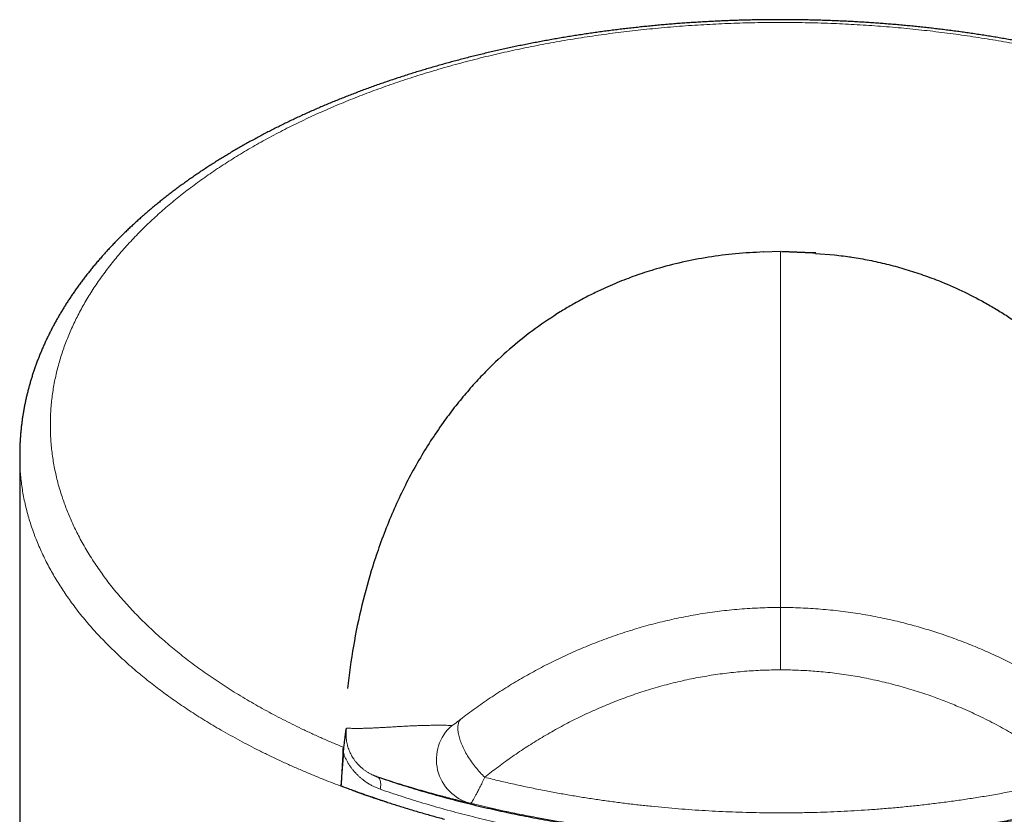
# Model space of a CAD drawing. Header units: millimetres. Extents: x 8 to 549, y 12 to 450.
# Tile 159 of 172: x 264 to 297, y 424 to 450. Entities that reach past the tile are written whole.
import ezdxf

# ---------------------------------------------------------------- set-up
doc = ezdxf.new("R2010")
doc.units = ezdxf.units.MM

msp = doc.modelspace()

# ---------------------------------------------------------------- linework, layer by layer
at = {"color": 7, "linetype": 'Continuous', "lineweight": 30}
for p, q in [((289.664, 442.483), (289.095, 442.469)), ((289.662, 442.483), (289.095, 442.469)), ((289.095, 442.469), (289.095, 442.47)), ((290.736, 442.432), (289.7, 442.481)), ((290.732, 442.446), (289.702, 442.483)), ((290.835, 442.439), (290.732, 442.446)), ((290.832, 442.426), (290.736, 442.432)), ((290.832, 442.429), (290.832, 442.427)), ((290.832, 442.427), (291.461, 442.374)), ((264.362, 435.698), (264.362, 407.368)), ((275.116, 425.999), (275.116, 425.998)), ((275.116, 425.999), (275.116, 425.998)), ((275.446, 424.557), (275.446, 424.556))]:
    msp.add_line(p, q, dxfattribs=at)
at = {"color": 252, "linetype": 'Continuous', "lineweight": 0}
for p, q in [((289.662, 430.645), (289.662, 442.483)), ((289.702, 442.483), (289.702, 442.483))]:
    msp.add_line(p, q, dxfattribs=at)
at = {"color": 252, "linetype": 'Continuous', "lineweight": 0, "flags": 128}
for points in [[(279.024, 426.924), (279.008, 426.905), (278.994, 426.884), (278.981, 426.862), (278.97, 426.838), (278.96, 426.812), (278.952, 426.785), (278.945, 426.756), (278.94, 426.726), (278.936, 426.695), (278.934, 426.662), (278.933, 426.628), (278.934, 426.592), (278.937, 426.555), (278.941, 426.517), (278.946, 426.478), (278.954, 426.438), (278.962, 426.397), (278.972, 426.355), (278.984, 426.312), (278.997, 426.268), (279.011, 426.224), (279.027, 426.179), (279.045, 426.133), (279.063, 426.087), (279.084, 426.04), (279.105, 425.993), (279.128, 425.946), (279.152, 425.898), (279.177, 425.85), (279.203, 425.802), (279.231, 425.754), (279.259, 425.706), (279.289, 425.658), (279.32, 425.61), (279.352, 425.563), (279.384, 425.515), (279.418, 425.468), (279.452, 425.422), (279.487, 425.376), (279.523, 425.331), (279.56, 425.286), (279.597, 425.242), (279.634, 425.199), (279.673, 425.157), (279.711, 425.115), (279.75, 425.075), (279.79, 425.035), (279.829, 424.997)], [(276.253, 425.014), (276.268, 425.007), (276.282, 424.999), (276.295, 424.988), (276.307, 424.976), (276.319, 424.961), (276.329, 424.945), (276.338, 424.926), (276.346, 424.906), (276.353, 424.884), (276.359, 424.861), (276.363, 424.836), (276.366, 424.81), (276.368, 424.783), (276.369, 424.754), (276.368, 424.725), (276.366, 424.695), (276.363, 424.664), (276.359, 424.632), (276.353, 424.6)]]:
    msp.add_lwpolyline(points, dxfattribs=at)
at = {"color": 252, "linetype": 'Continuous', "lineweight": 0}
msp.add_arc((279.72, 425.587), 1.5, 130.8417, 256.0676, dxfattribs=at)
at = {"color": 7, "linetype": 'Continuous', "lineweight": 30}
for points, knots in [([(314.962, 435.698), (314.962, 435.706), (314.962, 435.757), (314.961, 435.852), (314.958, 435.98), (314.952, 436.109), (314.945, 436.238), (314.936, 436.367), (314.925, 436.495), (314.912, 436.624), (314.897, 436.753), (314.88, 436.882), (314.861, 437.011), (314.84, 437.139), (314.817, 437.268), (314.792, 437.397), (314.766, 437.525), (314.737, 437.653), (314.706, 437.781), (314.674, 437.909), (314.64, 438.036), (314.603, 438.164), (314.565, 438.291), (314.524, 438.418), (314.482, 438.545), (314.438, 438.671), (314.392, 438.798), (314.344, 438.924), (314.294, 439.049), (314.242, 439.175), (314.188, 439.3), (314.133, 439.425), (314.075, 439.55), (314.016, 439.675), (313.954, 439.799), (313.891, 439.923), (313.825, 440.047), (313.758, 440.17), (313.688, 440.294), (313.617, 440.417), (313.544, 440.539), (313.469, 440.661), (313.393, 440.782), (313.314, 440.903), (313.234, 441.023), (313.152, 441.143), (313.068, 441.263), (312.982, 441.382), (312.894, 441.5), (312.804, 441.619), (312.713, 441.736), (312.62, 441.853), (312.524, 441.97), (312.428, 442.086), (312.329, 442.202), (312.228, 442.318), (312.125, 442.432), (312.021, 442.547), (311.915, 442.661), (311.808, 442.773), (311.699, 442.885), (311.589, 442.996), (311.475, 443.107), (311.361, 443.218), (311.244, 443.328), (311.126, 443.438), (311.007, 443.546), (310.887, 443.653), (310.765, 443.76), (310.642, 443.865), (310.517, 443.97), (310.39, 444.075), (310.261, 444.179), (310.131, 444.282), (310, 444.385), (309.867, 444.486), (309.733, 444.587), (309.597, 444.687), (309.459, 444.787), (309.32, 444.886), (309.18, 444.984), (309.038, 445.081), (308.894, 445.178), (308.749, 445.274), (308.603, 445.368), (308.456, 445.462), (308.307, 445.555), (308.158, 445.648), (308.007, 445.739), (307.854, 445.829), (307.701, 445.919), (307.546, 446.008), (307.39, 446.096), (307.232, 446.183), (307.074, 446.269), (306.913, 446.355), (306.752, 446.44), (306.589, 446.524), (306.425, 446.607), (306.26, 446.689), (306.093, 446.77), (305.925, 446.851), (305.756, 446.931), (305.586, 447.01), (305.416, 447.088), (305.244, 447.164), (305.071, 447.241), (304.897, 447.316), (304.723, 447.389), (304.548, 447.462), (304.371, 447.534), (304.194, 447.606), (304.015, 447.676), (303.836, 447.746), (303.655, 447.814), (303.474, 447.882), (303.291, 447.948), (303.108, 448.014), (302.924, 448.079), (302.739, 448.143), (302.553, 448.206), (302.366, 448.268), (302.178, 448.329), (301.99, 448.389), (301.8, 448.448), (301.61, 448.506), (301.419, 448.564), (301.227, 448.62), (301.034, 448.675), (300.841, 448.73), (300.647, 448.783), (300.453, 448.836), (300.257, 448.887), (300.061, 448.938), (299.864, 448.987), (299.667, 449.036), (299.468, 449.084), (299.269, 449.13), (299.07, 449.176), (298.869, 449.221), (298.669, 449.265), (298.467, 449.307), (298.265, 449.349), (298.063, 449.39), (297.86, 449.43), (297.656, 449.469), (297.452, 449.507), (297.247, 449.543), (297.042, 449.579), (296.837, 449.614), (296.632, 449.648), (296.425, 449.681), (296.218, 449.713), (296.011, 449.743), (295.804, 449.773), (295.597, 449.802), (295.389, 449.83), (295.181, 449.857), (294.972, 449.882), (294.764, 449.907), (294.555, 449.931), (294.346, 449.954), (294.136, 449.975), (293.926, 449.996), (293.716, 450.016), (293.505, 450.035), (293.294, 450.052), (293.083, 450.069), (292.872, 450.085), (292.66, 450.1), (292.447, 450.113), (292.235, 450.126), (292.021, 450.138), (291.808, 450.149), (291.595, 450.158), (291.382, 450.167), (291.169, 450.175), (290.956, 450.181), (290.743, 450.187), (290.53, 450.192), (290.316, 450.195), (290.103, 450.198), (289.89, 450.2), (289.676, 450.2), (289.463, 450.2), (289.249, 450.198), (289.036, 450.196), (288.823, 450.192), (288.61, 450.188), (288.397, 450.182), (288.184, 450.176), (287.971, 450.168), (287.758, 450.16), (287.546, 450.15), (287.333, 450.14), (287.121, 450.128), (286.909, 450.115), (286.697, 450.102), (286.485, 450.087), (286.274, 450.072), (286.062, 450.055), (285.851, 450.037), (285.64, 450.019), (285.43, 449.999), (285.22, 449.979), (285.01, 449.957), (284.8, 449.934), (284.591, 449.911), (284.382, 449.886), (284.174, 449.86), (283.966, 449.834), (283.758, 449.806), (283.55, 449.778), (283.343, 449.748), (283.137, 449.717), (282.93, 449.686), (282.725, 449.653), (282.519, 449.62), (282.314, 449.585), (282.11, 449.549), (281.906, 449.513), (281.702, 449.475), (281.499, 449.437), (281.296, 449.397), (281.094, 449.357), (280.892, 449.315), (280.691, 449.273), (280.491, 449.229), (280.291, 449.185), (280.092, 449.139), (279.894, 449.093), (279.696, 449.046), (279.498, 448.997), (279.301, 448.948), (279.105, 448.897), (278.91, 448.846), (278.715, 448.794), (278.521, 448.741), (278.328, 448.687), (278.135, 448.631), (277.943, 448.575), (277.752, 448.518), (277.562, 448.46), (277.373, 448.401), (277.185, 448.342), (276.998, 448.281), (276.812, 448.219), (276.625, 448.157), (276.44, 448.093), (276.255, 448.028), (276.072, 447.963), (275.89, 447.897), (275.709, 447.829), (275.528, 447.761), (275.349, 447.692), (275.171, 447.622), (274.994, 447.552), (274.818, 447.48), (274.643, 447.407), (274.468, 447.334), (274.295, 447.259), (274.123, 447.184), (273.952, 447.108), (273.782, 447.03), (273.612, 446.952), (273.444, 446.873), (273.276, 446.793), (273.11, 446.712), (272.944, 446.63), (272.78, 446.547), (272.617, 446.464), (272.456, 446.379), (272.296, 446.294), (272.137, 446.208), (271.979, 446.121), (271.822, 446.033), (271.667, 445.944), (271.513, 445.855), (271.36, 445.765), (271.209, 445.674), (271.059, 445.582), (270.91, 445.489), (270.763, 445.396), (270.617, 445.301), (270.472, 445.206), (270.329, 445.11), (270.187, 445.014), (270.046, 444.916), (269.907, 444.818), (269.77, 444.719), (269.634, 444.62), (269.5, 444.519), (269.366, 444.418), (269.234, 444.315), (269.103, 444.212), (268.974, 444.108), (268.846, 444.004), (268.721, 443.899), (268.596, 443.793), (268.474, 443.686), (268.353, 443.579), (268.234, 443.472), (268.116, 443.363), (268, 443.254), (267.886, 443.144), (267.773, 443.034), (267.662, 442.923), (267.552, 442.811), (267.444, 442.699), (267.338, 442.585), (267.233, 442.472), (267.131, 442.357), (267.03, 442.243), (266.931, 442.128), (266.834, 442.013), (266.739, 441.896), (266.644, 441.779), (266.552, 441.661), (266.461, 441.542), (266.372, 441.423), (266.285, 441.304), (266.2, 441.184), (266.118, 441.065), (266.037, 440.945), (265.959, 440.825), (265.881, 440.704), (265.806, 440.582), (265.732, 440.46), (265.66, 440.337), (265.59, 440.214), (265.522, 440.091), (265.456, 439.967), (265.392, 439.843), (265.329, 439.719), (265.269, 439.594), (265.21, 439.469), (265.154, 439.344), (265.099, 439.218), (265.046, 439.091), (264.995, 438.965), (264.946, 438.839), (264.9, 438.712), (264.855, 438.585), (264.812, 438.458), (264.771, 438.331), (264.732, 438.204), (264.695, 438.076), (264.66, 437.949), (264.627, 437.821), (264.595, 437.693), (264.566, 437.565), (264.539, 437.436), (264.514, 437.308), (264.49, 437.179), (264.469, 437.05), (264.449, 436.921), (264.431, 436.792), (264.416, 436.663), (264.402, 436.534), (264.391, 436.405), (264.381, 436.276), (264.373, 436.147), (264.367, 436.018), (264.363, 435.889), (264.361, 435.782), (264.362, 435.718), (264.362, 435.697)], [0, 0, 0, 0, 0.0005391, 0.003322, 0.0061048, 0.0088878, 0.0116716, 0.0144567, 0.0172434, 0.0200325, 0.0228242, 0.0256192, 0.0284179, 0.0312208, 0.0340283, 0.0368419, 0.0396315, 0.0424358, 0.0452419, 0.0480505, 0.050862, 0.0536534, 0.0564711, 0.0592933, 0.0621152, 0.0649311, 0.0677364, 0.0705598, 0.0733836, 0.0762091, 0.0790367, 0.0818667, 0.0846994, 0.0875352, 0.0903744, 0.0932173, 0.0960642, 0.098915, 0.1017853, 0.1046407, 0.1074958, 0.1103507, 0.1132056, 0.1160609, 0.1189167, 0.1217733, 0.1246309, 0.1274898, 0.1303501, 0.1332122, 0.1360762, 0.1389423, 0.1418108, 0.1446819, 0.1475557, 0.1504325, 0.1533124, 0.1561958, 0.1590826, 0.161975, 0.1647697, 0.1676551, 0.1705416, 0.1734268, 0.1763083, 0.1791842, 0.1820525, 0.1849113, 0.1877587, 0.1905931, 0.1934119, 0.1963011, 0.1991497, 0.2019963, 0.204841, 0.207684, 0.2105256, 0.2133659, 0.2162053, 0.2190439, 0.2218821, 0.2247196, 0.227574, 0.230403, 0.2332272, 0.2360469, 0.2388624, 0.241674, 0.2444819, 0.2472866, 0.2500881, 0.2528869, 0.2556833, 0.2584774, 0.2612697, 0.2640604, 0.2668498, 0.2696382, 0.2724259, 0.2752132, 0.2780005, 0.2807879, 0.2835757, 0.2863652, 0.2891036, 0.2918802, 0.2946496, 0.2974088, 0.3001545, 0.3028831, 0.3056315, 0.3083707, 0.3111072, 0.3138414, 0.3165737, 0.3193053, 0.3220311, 0.3247533, 0.3274722, 0.3301881, 0.3329014, 0.3356122, 0.338321, 0.341028, 0.3437336, 0.3464379, 0.3491415, 0.3518399, 0.3545342, 0.3572253, 0.3599134, 0.362599, 0.3652823, 0.3679637, 0.3706434, 0.3733219, 0.3759994, 0.3786764, 0.3813476, 0.3840171, 0.3866844, 0.3893498, 0.3920136, 0.3946767, 0.3973278, 0.3999894, 0.4026501, 0.4053063, 0.4079551, 0.4105932, 0.4132406, 0.415888, 0.4185312, 0.4211706, 0.4238065, 0.4264392, 0.4290692, 0.4316965, 0.4343217, 0.436945, 0.4395667, 0.4421872, 0.4448068, 0.4474257, 0.4500444, 0.4526631, 0.4552821, 0.4579016, 0.460522, 0.4631436, 0.4657668, 0.4683918, 0.471019, 0.4736492, 0.4762695, 0.4788884, 0.4815059, 0.4841224, 0.4867382, 0.4893536, 0.4919691, 0.4945848, 0.4972011, 0.4998182, 0.5024367, 0.5050552, 0.5076664, 0.5102785, 0.5128919, 0.5155063, 0.5181215, 0.5207374, 0.5233537, 0.5259702, 0.5285866, 0.5312028, 0.5338185, 0.5364337, 0.5390512, 0.5416713, 0.5442919, 0.5469136, 0.5495364, 0.5521613, 0.5547777, 0.5574006, 0.5600275, 0.5626561, 0.5652833, 0.5678957, 0.5705271, 0.5731585, 0.5757902, 0.5784225, 0.5810557, 0.5836902, 0.5863263, 0.5889643, 0.5916047, 0.5942476, 0.5968936, 0.5995432, 0.6021967, 0.6048508, 0.6075058, 0.6101621, 0.6128199, 0.6154795, 0.6181413, 0.6208056, 0.6234726, 0.6261428, 0.6288169, 0.6314966, 0.6341712, 0.6368503, 0.6395336, 0.6422207, 0.6449112, 0.6476048, 0.6503012, 0.6529999, 0.6557007, 0.6584031, 0.6611033, 0.6637738, 0.6664921, 0.6692102, 0.6719283, 0.6746467, 0.6773656, 0.6800856, 0.6828067, 0.6855294, 0.688254, 0.6909808, 0.6937101, 0.6964422, 0.6991775, 0.7019163, 0.7046588, 0.7074054, 0.7101565, 0.7129122, 0.7156731, 0.7184392, 0.7212112, 0.7239977, 0.7267791, 0.7295619, 0.7323463, 0.7351327, 0.7379213, 0.7407124, 0.7435062, 0.7463031, 0.7491032, 0.751907, 0.7547124, 0.7575151, 0.7603205, 0.7631304, 0.7659445, 0.7687626, 0.7715843, 0.7744094, 0.7772375, 0.7800683, 0.7829014, 0.785736, 0.7885199, 0.7913759, 0.7942309, 0.7970851, 0.7999387, 0.8027919, 0.805645, 0.8084983, 0.8113517, 0.8142056, 0.8170602, 0.8199157, 0.8227722, 0.8256301, 0.8284894, 0.8313505, 0.8342134, 0.8370786, 0.839946, 0.842816, 0.8456887, 0.8485668, 0.8514161, 0.854266, 0.8571255, 0.8599929, 0.8628664, 0.8657443, 0.8686248, 0.871506, 0.8743854, 0.8772611, 0.8801303, 0.8829004, 0.8857672, 0.8886308, 0.8914914, 0.8943492, 0.8972046, 0.9000577, 0.9029089, 0.9057584, 0.9086065, 0.9114529, 0.9142779, 0.917135, 0.9199864, 0.9228322, 0.9256729, 0.9285086, 0.9313397, 0.9341667, 0.9369898, 0.9398093, 0.9426258, 0.9454395, 0.9482508, 0.9510602, 0.9538681, 0.9566748, 0.9594809, 0.9622866, 0.9650925, 0.9678989, 0.9707063, 0.973514, 0.9763204, 0.9791215, 0.9819186, 0.9847123, 0.9875029, 0.990291, 0.9930769, 0.9958611, 0.9986441, 1, 1, 1, 1]), ([(289.094, 442.473), (288.785, 442.456), (288.169, 442.424), (287.264, 442.306), (286.381, 442.137), (285.596, 441.933), (284.902, 441.71), (284.289, 441.478), (283.827, 441.276), (283.5, 441.12), (283.302, 441.022), (283.106, 440.92), (282.91, 440.814), (282.717, 440.705), (282.524, 440.592), (282.11, 440.34), (281.494, 439.923), (280.721, 439.311), (280.17, 438.804), (279.802, 438.432), (279.597, 438.215), (279.396, 437.993), (279.198, 437.766), (279.004, 437.532), (278.813, 437.293), (278.626, 437.048), (278.358, 436.68), (278.02, 436.182), (277.63, 435.544), (277.266, 434.88), (276.929, 434.19), (276.618, 433.473), (276.342, 432.75), (276.035, 431.835), (275.726, 430.716), (275.441, 429.357), (275.32, 428.421), (275.259, 427.948)], [0, 0, 0, 0, 0.0291, 0.058122, 0.087451, 0.11746, 0.140523, 0.164293, 0.188891, 0.197381, 0.205981, 0.214696, 0.223528, 0.232481, 0.241559, 0.250764, 0.292359, 0.336038, 0.382, 0.396006, 0.410229, 0.424673, 0.439342, 0.454239, 0.469367, 0.48473, 0.500331, 0.537866, 0.576276, 0.615595, 0.655853, 0.69708, 0.739303, 0.778973, 0.850903, 0.924548, 1, 1, 1, 1]), ([(289.094, 442.473), (288.785, 442.456), (288.169, 442.424), (287.264, 442.306), (286.381, 442.137), (285.596, 441.933), (284.902, 441.71), (284.289, 441.478), (283.827, 441.276), (283.5, 441.12), (283.302, 441.022), (283.106, 440.92), (282.91, 440.814), (282.717, 440.705), (282.524, 440.592), (282.11, 440.34), (281.494, 439.923), (280.721, 439.311), (280.17, 438.804), (279.802, 438.432), (279.597, 438.215), (279.396, 437.993), (279.198, 437.766), (279.004, 437.532), (278.813, 437.293), (278.626, 437.048), (278.358, 436.68), (278.02, 436.182), (277.63, 435.544), (277.266, 434.88), (276.929, 434.19), (276.618, 433.473), (276.342, 432.75), (276.035, 431.835), (275.726, 430.716), (275.441, 429.357), (275.32, 428.421), (275.259, 427.948)], [0, 0, 0, 0, 0.0291, 0.058122, 0.087451, 0.11746, 0.140523, 0.164293, 0.188891, 0.197381, 0.205981, 0.214696, 0.223528, 0.232481, 0.241559, 0.250764, 0.292359, 0.336038, 0.382, 0.396006, 0.410229, 0.424673, 0.439342, 0.454239, 0.469367, 0.48473, 0.500331, 0.537866, 0.576276, 0.615595, 0.655853, 0.69708, 0.739303, 0.778973, 0.850903, 0.924548, 1, 1, 1, 1]), ([(291.461, 442.374), (291.654, 442.351), (292.045, 442.305), (292.622, 442.201), (293.099, 442.095), (293.48, 441.996), (293.767, 441.915), (294.055, 441.826), (294.342, 441.73), (294.629, 441.628), (295.09, 441.452), (295.712, 441.182), (296.271, 440.894), (296.64, 440.685), (296.832, 440.572), (297.023, 440.455), (297.212, 440.335), (297.399, 440.211), (297.783, 439.947), (298.345, 439.523), (299.048, 438.912), (299.557, 438.401), (299.909, 438.015), (300.121, 437.772), (300.329, 437.522), (300.532, 437.266), (300.731, 437.003), (300.926, 436.734), (301.21, 436.322), (301.568, 435.758), (301.979, 435.03), (302.358, 434.272), (302.703, 433.482), (303.009, 432.678), (303.246, 431.955), (303.428, 431.323), (303.571, 430.77), (303.693, 430.244), (303.796, 429.726), (303.887, 429.198), (303.978, 428.599), (304.034, 428.172), (304.064, 427.947)], [0, 0, 0, 0, 0.01936, 0.039196, 0.059651, 0.070152, 0.080854, 0.091772, 0.102918, 0.114305, 0.125944, 0.158994, 0.19357, 0.202907, 0.212368, 0.221955, 0.231672, 0.241521, 0.251507, 0.293597, 0.33764, 0.383794, 0.399836, 0.416138, 0.432704, 0.449537, 0.466643, 0.484025, 0.501686, 0.545687, 0.590738, 0.636883, 0.684165, 0.73262, 0.779327, 0.810363, 0.841958, 0.87412, 0.899957, 0.929448, 0.962795, 1, 1, 1, 1]), ([(291.954, 442.311), (291.982, 442.307), (292.207, 442.279), (292.622, 442.2), (293.099, 442.095), (293.48, 441.996), (293.767, 441.915), (294.055, 441.826), (294.342, 441.73), (294.629, 441.628), (295.09, 441.452), (295.712, 441.182), (296.271, 440.894), (296.64, 440.685), (296.789, 440.598), (296.873, 440.546), (296.894, 440.534)], [0, 0, 0, 0, 0.014076, 0.113774, 0.216577, 0.269355, 0.323145, 0.378016, 0.434036, 0.491265, 0.549764, 0.715871, 0.889648, 0.936577, 0.984125, 1, 1, 1, 1]), ([(275.127, 425.8), (275.129, 425.827), (275.134, 425.881), (275.142, 425.96), (275.149, 426.039), (275.158, 426.116), (275.167, 426.193), (275.176, 426.275), (275.188, 426.361), (275.2, 426.452), (275.213, 426.539), (275.222, 426.598), (275.227, 426.628), (275.228, 426.63)], [0, 0, 0, 0, 0.086639, 0.173349, 0.259997, 0.348971, 0.43801, 0.526996, 0.642381, 0.757778, 0.874495, 0.991222, 1, 1, 1, 1]), ([(275.116, 425.998), (275.115, 425.977), (275.113, 425.935), (275.111, 425.866), (275.108, 425.794), (275.105, 425.717), (275.101, 425.637), (275.097, 425.557), (275.093, 425.478), (275.089, 425.401), (275.084, 425.322), (275.08, 425.241), (275.074, 425.156), (275.069, 425.069), (275.063, 424.979), (275.057, 424.889), (275.051, 424.812), (275.047, 424.751), (275.044, 424.719), (275.043, 424.703)], [0, 0, 0, 0, 0.067735, 0.13573, 0.2038239, 0.2718772, 0.3397785, 0.4074508, 0.4647621, 0.522259, 0.5797901, 0.637232, 0.6944969, 0.7547116, 0.8151284, 0.8755157, 0.93569, 0.9678452, 1, 1, 1, 1]), ([(275.116, 425.998), (275.115, 425.977), (275.113, 425.935), (275.111, 425.866), (275.108, 425.794), (275.105, 425.717), (275.101, 425.637), (275.097, 425.557), (275.093, 425.478), (275.089, 425.401), (275.084, 425.322), (275.08, 425.241), (275.074, 425.156), (275.069, 425.069), (275.063, 424.979), (275.057, 424.889), (275.051, 424.812), (275.047, 424.751), (275.044, 424.719), (275.043, 424.703)], [0, 0, 0, 0, 0.067735, 0.13573, 0.2038239, 0.2718772, 0.3397785, 0.4074508, 0.4647621, 0.522259, 0.5797901, 0.637232, 0.6944969, 0.7547116, 0.8151284, 0.8755157, 0.93569, 0.9678452, 1, 1, 1, 1]), ([(275.127, 425.8), (275.12, 425.708), (275.105, 425.526), (275.078, 425.16), (275.057, 424.886), (275.043, 424.703)], [0, 0, 0, 0, 0.249997, 0.499996, 1, 1, 1, 1]), ([(276.128, 425.063), (276.142, 425.057), (276.183, 425.038), (276.225, 425.024), (276.253, 425.014)], [0, 0, 0, 0, 0.33718, 1, 1, 1, 1]), ([(275.446, 424.557), (275.378, 424.581), (275.243, 424.63), (275.11, 424.679), (275.043, 424.703)], [0, 0, 0, 0, 0.4999777, 1, 1, 1, 1]), ([(275.446, 424.557), (275.378, 424.581), (275.243, 424.63), (275.11, 424.679), (275.043, 424.703)], [0, 0, 0, 0, 0.4999777, 1, 1, 1, 1]), ([(276.253, 425.014), (276.369, 424.974), (276.6, 424.896), (276.953, 424.781), (277.309, 424.67), (277.669, 424.561), (278.033, 424.455), (278.402, 424.353), (278.775, 424.253), (279.151, 424.156), (279.531, 424.063), (279.905, 423.976), (280.272, 423.893), (280.632, 423.816), (280.995, 423.741), (281.36, 423.67), (281.728, 423.602), (282.097, 423.536), (282.469, 423.474), (282.843, 423.415), (283.218, 423.359), (283.596, 423.306), (283.975, 423.256), (284.355, 423.21), (284.737, 423.166), (285.121, 423.126), (285.514, 423.088), (285.919, 423.053), (286.333, 423.021), (286.749, 422.993), (287.165, 422.968), (287.576, 422.948), (287.982, 422.931), (288.382, 422.918), (288.783, 422.909), (289.184, 422.903), (289.585, 422.901), (289.986, 422.902), (290.387, 422.906), (290.787, 422.914), (291.188, 422.926), (291.588, 422.941), (291.987, 422.959), (292.386, 422.981), (292.784, 423.007), (293.181, 423.036), (293.587, 423.069), (294.002, 423.106), (294.426, 423.149), (294.848, 423.196), (295.269, 423.246), (295.677, 423.299), (296.073, 423.354), (296.458, 423.411), (296.841, 423.472), (297.221, 423.535), (297.6, 423.602), (297.976, 423.672), (298.349, 423.746), (298.721, 423.822), (299.089, 423.901), (299.455, 423.984), (299.819, 424.07), (300.179, 424.158), (300.537, 424.25), (300.891, 424.345), (301.251, 424.444), (301.616, 424.55), (301.986, 424.661), (302.352, 424.775), (302.714, 424.892), (302.952, 424.973), (303.071, 425.014)], [0, 0, 0, 0, 0.014688, 0.029379, 0.044071, 0.058762, 0.07345, 0.088245, 0.103044, 0.117844, 0.132642, 0.147438, 0.161168, 0.174901, 0.188635, 0.202368, 0.216099, 0.22983, 0.243563, 0.257298, 0.271031, 0.284762, 0.298493, 0.312227, 0.325961, 0.339695, 0.353426, 0.368132, 0.382841, 0.397551, 0.412261, 0.426966, 0.441031, 0.4551, 0.469169, 0.483237, 0.497302, 0.511368, 0.525436, 0.539505, 0.553573, 0.567639, 0.581704, 0.595772, 0.609841, 0.623909, 0.637974, 0.65313, 0.66829, 0.683451, 0.698611, 0.713767, 0.727822, 0.741879, 0.755937, 0.769995, 0.784049, 0.798103, 0.81216, 0.826218, 0.840275, 0.854329, 0.868382, 0.882439, 0.896496, 0.910553, 0.924606, 0.939683, 0.954763, 0.969844, 0.984923, 1, 1, 1, 1]), ([(275.446, 424.557), (275.567, 424.514), (275.809, 424.427), (276.177, 424.301), (276.55, 424.177), (276.928, 424.056), (277.311, 423.938), (277.698, 423.824), (278.09, 423.712), (278.354, 423.641), (278.486, 423.606)], [0, 0, 0, 0, 0.124675, 0.249369, 0.374063, 0.498737, 0.624043, 0.74937, 0.874695, 1, 1, 1, 1]), ([(276.582, 424.166), (276.486, 424.197), (276.293, 424.26), (276.008, 424.357), (275.725, 424.455), (275.539, 424.523), (275.446, 424.556)], [0, 0, 0, 0, 0.2499062, 0.4998124, 0.7499062, 1, 1, 1, 1]), ([(275.559, 424.514), (275.651, 424.482), (275.77, 424.439), (275.892, 424.398), (275.92, 424.388)], [0, 0, 0, 0, 0.7691241, 1, 1, 1, 1])]:
    msp.add_open_spline(points, degree=3, knots=knots, dxfattribs=at)
at = {"color": 252, "linetype": 'Continuous', "lineweight": 0}
for points, knots in [([(304.208, 425.998), (304.323, 426.046), (304.553, 426.142), (304.893, 426.29), (305.227, 426.441), (305.556, 426.596), (305.868, 426.747), (306.164, 426.896), (306.444, 427.042), (306.72, 427.189), (306.991, 427.339), (307.258, 427.492), (307.52, 427.646), (307.777, 427.802), (308.029, 427.961), (308.277, 428.121), (308.519, 428.283), (308.757, 428.447), (308.989, 428.613), (309.217, 428.781), (309.44, 428.951), (309.662, 429.125), (309.883, 429.306), (310.103, 429.491), (310.317, 429.679), (310.525, 429.868), (310.728, 430.059), (310.925, 430.253), (311.118, 430.449), (311.304, 430.647), (311.484, 430.846), (311.658, 431.047), (311.826, 431.249), (311.987, 431.453), (312.142, 431.657), (312.291, 431.863), (312.433, 432.07), (312.57, 432.278), (312.699, 432.487), (312.823, 432.697), (312.94, 432.908), (313.053, 433.125), (313.161, 433.347), (313.265, 433.574), (313.361, 433.803), (313.45, 434.032), (313.531, 434.261), (313.606, 434.492), (313.673, 434.723), (313.732, 434.954), (313.784, 435.186), (313.829, 435.419), (313.867, 435.652), (313.897, 435.885), (313.919, 436.118), (313.935, 436.351), (313.943, 436.585), (313.943, 436.819), (313.936, 437.052), (313.922, 437.286), (313.9, 437.519), (313.871, 437.757), (313.832, 438.001), (313.785, 438.249), (313.729, 438.497), (313.664, 438.744), (313.593, 438.988), (313.514, 439.228), (313.428, 439.464), (313.335, 439.699), (313.234, 439.933), (313.125, 440.166), (313.009, 440.399), (312.885, 440.63), (312.753, 440.86), (312.614, 441.089), (312.467, 441.317), (312.312, 441.544), (312.15, 441.769), (311.981, 441.993), (311.804, 442.215), (311.626, 442.428), (311.447, 442.632), (311.27, 442.827), (311.086, 443.02), (310.897, 443.212), (310.701, 443.403), (310.494, 443.597), (310.275, 443.795), (310.043, 443.997), (309.804, 444.196), (309.559, 444.394), (309.306, 444.589), (309.047, 444.782), (308.782, 444.972), (308.51, 445.16), (308.231, 445.346), (307.946, 445.529), (307.655, 445.71), (307.358, 445.887), (307.054, 446.063), (306.744, 446.235), (306.438, 446.399), (306.138, 446.554), (305.843, 446.702), (305.543, 446.847), (305.239, 446.99), (304.93, 447.13), (304.613, 447.269), (304.288, 447.407), (303.955, 447.543), (303.617, 447.676), (303.275, 447.806), (302.928, 447.933), (302.578, 448.057), (302.222, 448.178), (301.863, 448.295), (301.499, 448.409), (301.132, 448.52), (300.761, 448.628), (300.386, 448.732), (300.007, 448.832), (299.625, 448.929), (299.252, 449.02), (298.888, 449.104), (298.534, 449.182), (298.178, 449.258), (297.819, 449.33), (297.458, 449.399), (297.092, 449.466), (296.722, 449.53), (296.347, 449.591), (295.97, 449.648), (295.592, 449.703), (295.211, 449.754), (294.829, 449.802), (294.445, 449.846), (294.06, 449.887), (293.674, 449.924), (293.286, 449.958), (292.897, 449.989), (292.507, 450.016), (292.116, 450.04), (291.725, 450.06), (291.322, 450.077), (290.909, 450.091), (290.485, 450.101), (290.06, 450.107), (289.635, 450.108), (289.218, 450.106), (288.81, 450.1), (288.409, 450.091), (288.009, 450.077), (287.609, 450.06), (287.209, 450.04), (286.809, 450.016), (286.409, 449.988), (286.009, 449.956), (285.611, 449.921), (285.219, 449.882), (284.833, 449.841), (284.453, 449.797), (284.074, 449.749), (283.697, 449.698), (283.322, 449.644), (282.949, 449.586), (282.577, 449.526), (282.208, 449.462), (281.841, 449.395), (281.476, 449.325), (281.114, 449.251), (280.754, 449.175), (280.396, 449.095), (280.042, 449.013), (279.681, 448.925), (279.314, 448.832), (278.942, 448.733), (278.574, 448.631), (278.209, 448.525), (277.856, 448.419), (277.515, 448.313), (277.186, 448.206), (276.861, 448.097), (276.539, 447.985), (276.221, 447.87), (275.906, 447.753), (275.595, 447.633), (275.288, 447.51), (274.985, 447.386), (274.686, 447.258), (274.391, 447.129), (274.099, 446.997), (273.812, 446.863), (273.529, 446.726), (273.244, 446.584), (272.958, 446.437), (272.67, 446.284), (272.387, 446.129), (272.109, 445.971), (271.838, 445.812), (271.574, 445.652), (271.316, 445.49), (271.063, 445.327), (270.815, 445.161), (270.573, 444.994), (270.335, 444.825), (270.103, 444.653), (269.876, 444.48), (269.654, 444.305), (269.438, 444.129), (269.226, 443.951), (269.021, 443.771), (268.821, 443.589), (268.626, 443.407), (268.432, 443.218), (268.241, 443.025), (268.052, 442.825), (267.869, 442.625), (267.693, 442.422), (267.522, 442.218), (267.357, 442.011), (267.198, 441.803), (267.045, 441.593), (266.899, 441.381), (266.76, 441.169), (266.627, 440.955), (266.501, 440.741), (266.382, 440.525), (266.269, 440.309), (266.163, 440.091), (266.063, 439.873), (265.97, 439.654), (265.884, 439.435), (265.805, 439.214), (265.731, 438.989), (265.663, 438.758), (265.601, 438.521), (265.546, 438.284), (265.499, 438.047), (265.46, 437.81), (265.429, 437.573), (265.405, 437.337), (265.389, 437.101), (265.381, 436.864), (265.38, 436.628), (265.387, 436.391), (265.401, 436.155), (265.423, 435.919), (265.452, 435.683), (265.489, 435.447), (265.534, 435.211), (265.586, 434.976), (265.645, 434.742), (265.713, 434.508), (265.785, 434.283), (265.861, 434.067), (265.94, 433.86), (266.025, 433.653), (266.115, 433.447), (266.212, 433.242), (266.32, 433.029), (266.439, 432.807), (266.57, 432.577), (266.709, 432.349), (266.856, 432.121), (267.01, 431.895), (267.171, 431.67), (267.34, 431.447), (267.517, 431.225), (267.701, 431.005), (267.892, 430.786), (268.091, 430.569), (268.297, 430.354), (268.511, 430.141), (268.732, 429.93), (268.952, 429.728), (269.171, 429.534), (269.387, 429.35), (269.609, 429.167), (269.838, 428.986), (270.071, 428.807), (270.313, 428.628), (270.564, 428.449), (270.824, 428.27), (271.089, 428.093), (271.361, 427.918), (271.638, 427.746), (271.921, 427.576), (272.209, 427.409), (272.503, 427.244), (272.803, 427.082), (273.108, 426.922), (273.418, 426.766), (273.739, 426.609), (274.071, 426.453), (274.413, 426.298), (274.761, 426.146), (274.998, 426.047), (275.116, 425.998)], [0, 0, 0, 0, 0.003508, 0.007017, 0.010526, 0.014034, 0.017542, 0.020685, 0.023828, 0.026971, 0.030114, 0.033257, 0.036399, 0.039542, 0.042685, 0.045828, 0.04897, 0.052113, 0.055255, 0.058398, 0.061541, 0.064684, 0.068024, 0.071365, 0.074707, 0.078048, 0.081389, 0.084769, 0.088149, 0.091529, 0.09491, 0.09829, 0.101669, 0.105049, 0.10843, 0.11181, 0.11519, 0.118569, 0.12195, 0.12533, 0.12871, 0.13209, 0.135686, 0.139283, 0.142881, 0.146478, 0.150074, 0.153673, 0.157272, 0.160871, 0.16447, 0.168069, 0.171667, 0.175266, 0.178866, 0.182465, 0.186063, 0.189662, 0.193261, 0.19686, 0.200459, 0.204058, 0.207902, 0.211748, 0.215594, 0.21944, 0.223284, 0.226979, 0.230675, 0.234371, 0.238066, 0.241761, 0.245456, 0.249152, 0.252848, 0.256544, 0.260239, 0.263934, 0.267629, 0.271326, 0.275021, 0.278716, 0.282028, 0.28534, 0.288653, 0.291965, 0.295277, 0.298589, 0.302188, 0.305789, 0.309389, 0.31299, 0.316589, 0.320189, 0.32379, 0.32739, 0.330991, 0.334591, 0.338191, 0.341791, 0.345392, 0.348993, 0.352593, 0.35584, 0.359087, 0.362335, 0.365583, 0.368831, 0.372078, 0.375429, 0.378781, 0.382133, 0.385486, 0.388837, 0.392188, 0.395541, 0.398893, 0.402245, 0.405597, 0.408948, 0.412301, 0.415654, 0.419006, 0.422358, 0.425386, 0.428415, 0.431444, 0.434474, 0.437503, 0.440531, 0.44362, 0.446709, 0.449799, 0.452888, 0.455976, 0.459065, 0.462154, 0.465244, 0.468333, 0.471422, 0.474511, 0.4776, 0.48069, 0.483779, 0.486868, 0.490202, 0.493538, 0.496874, 0.500209, 0.503544, 0.506691, 0.509838, 0.512987, 0.516134, 0.519281, 0.522454, 0.525627, 0.5288, 0.531974, 0.535146, 0.538207, 0.541269, 0.544331, 0.547393, 0.550454, 0.553515, 0.556577, 0.559639, 0.562701, 0.565762, 0.568823, 0.571885, 0.574947, 0.578009, 0.58107, 0.584363, 0.587657, 0.590952, 0.594246, 0.597539, 0.600599, 0.60366, 0.60672, 0.609781, 0.61284, 0.6159, 0.618961, 0.622021, 0.625081, 0.628141, 0.631201, 0.634261, 0.637321, 0.640381, 0.643441, 0.646704, 0.649968, 0.653233, 0.656497, 0.65976, 0.662967, 0.666174, 0.669382, 0.67259, 0.675797, 0.679003, 0.682211, 0.685418, 0.688626, 0.691833, 0.695039, 0.698247, 0.701454, 0.704661, 0.707868, 0.711277, 0.714686, 0.718096, 0.721505, 0.724914, 0.728365, 0.731816, 0.735267, 0.738719, 0.742169, 0.74562, 0.749071, 0.752522, 0.755973, 0.759424, 0.762874, 0.766325, 0.769777, 0.773228, 0.776678, 0.780353, 0.784029, 0.787705, 0.791381, 0.795056, 0.7987, 0.802344, 0.805989, 0.809634, 0.813278, 0.816922, 0.820566, 0.824211, 0.827856, 0.8315, 0.835144, 0.838789, 0.842433, 0.846078, 0.849722, 0.852972, 0.856223, 0.859474, 0.862725, 0.865976, 0.869226, 0.872913, 0.876602, 0.88029, 0.883979, 0.887666, 0.891354, 0.895042, 0.898731, 0.90242, 0.906107, 0.909795, 0.913484, 0.917173, 0.920861, 0.924549, 0.927861, 0.931173, 0.934486, 0.937799, 0.941112, 0.944424, 0.947855, 0.951287, 0.95472, 0.958151, 0.961583, 0.965015, 0.968447, 0.971879, 0.975311, 0.978743, 0.982176, 0.985607, 0.989205, 0.992804, 0.996402, 1, 1, 1, 1]), ([(276.582, 424.166), (276.482, 424.198), (276.273, 424.266), (275.96, 424.372), (275.641, 424.483), (275.326, 424.596), (275.015, 424.712), (274.707, 424.831), (274.382, 424.959), (274.042, 425.099), (273.687, 425.25), (273.338, 425.404), (272.995, 425.561), (272.657, 425.721), (272.325, 425.885), (272, 426.051), (271.68, 426.22), (271.366, 426.392), (271.068, 426.561), (270.786, 426.727), (270.518, 426.889), (270.255, 427.054), (269.997, 427.22), (269.745, 427.389), (269.502, 427.557), (269.267, 427.725), (269.041, 427.891), (268.82, 428.06), (268.604, 428.23), (268.393, 428.401), (268.173, 428.586), (267.947, 428.783), (267.714, 428.995), (267.489, 429.209), (267.271, 429.424), (267.061, 429.641), (266.858, 429.861), (266.664, 430.081), (266.477, 430.304), (266.297, 430.528), (266.132, 430.746), (265.978, 430.958), (265.837, 431.163), (265.702, 431.369), (265.573, 431.577), (265.451, 431.785), (265.331, 432.001), (265.215, 432.225), (265.104, 432.456), (265, 432.689), (264.903, 432.922), (264.815, 433.156), (264.734, 433.39), (264.661, 433.625), (264.597, 433.861), (264.54, 434.097), (264.49, 434.334), (264.449, 434.571), (264.416, 434.808), (264.39, 435.046), (264.372, 435.284), (264.363, 435.501), (264.362, 435.639), (264.362, 435.698)], [0, 0, 0, 0, 0.013061, 0.027277, 0.041497, 0.055719, 0.06994, 0.08416, 0.098377, 0.115436, 0.132499, 0.149564, 0.166628, 0.183687, 0.200746, 0.217808, 0.234872, 0.251935, 0.268993, 0.284448, 0.299907, 0.315368, 0.330829, 0.346288, 0.361743, 0.376536, 0.391332, 0.40613, 0.420928, 0.435724, 0.450517, 0.468268, 0.486024, 0.50378, 0.521536, 0.539287, 0.557037, 0.574792, 0.592548, 0.610303, 0.628053, 0.644041, 0.660033, 0.676027, 0.692021, 0.708013, 0.724002, 0.741534, 0.759069, 0.776606, 0.794141, 0.811673, 0.829204, 0.84674, 0.864276, 0.881811, 0.899343, 0.916874, 0.934409, 0.951945, 0.96948, 0.987012, 1, 1, 1, 1]), ([(279.024, 426.924), (279.104, 426.985), (279.263, 427.107), (279.508, 427.287), (279.756, 427.463), (280.009, 427.636), (280.265, 427.806), (280.524, 427.971), (280.784, 428.13), (281.046, 428.285), (281.311, 428.435), (281.579, 428.582), (281.852, 428.725), (282.127, 428.863), (282.406, 428.997), (282.688, 429.127), (282.972, 429.252), (283.264, 429.374), (283.563, 429.493), (283.869, 429.609), (284.178, 429.718), (284.49, 429.823), (284.801, 429.92), (285.111, 430.011), (285.421, 430.096), (285.732, 430.174), (286.046, 430.247), (286.361, 430.314), (286.678, 430.375), (286.997, 430.43), (287.316, 430.479), (287.637, 430.522), (287.965, 430.559), (288.298, 430.59), (288.639, 430.614), (288.979, 430.632), (289.32, 430.643), (289.548, 430.645), (289.662, 430.645), (289.662, 430.645)], [0, 0, 0, 0, 0.027859, 0.055729, 0.083604, 0.11148, 0.139349, 0.167208, 0.19437, 0.22154, 0.248713, 0.275882, 0.303044, 0.330208, 0.35738, 0.384555, 0.411727, 0.438891, 0.467204, 0.495528, 0.523855, 0.552178, 0.580492, 0.607981, 0.63548, 0.662982, 0.690481, 0.717969, 0.745461, 0.772962, 0.800467, 0.827968, 0.855459, 0.884358, 0.913269, 0.942184, 0.971096, 0.999995, 1, 1, 1, 1]), ([(289.662, 430.645), (289.662, 430.645), (289.773, 430.645), (289.996, 430.643), (290.33, 430.633), (290.664, 430.616), (290.997, 430.592), (291.329, 430.562), (291.661, 430.525), (291.991, 430.482), (292.321, 430.431), (292.649, 430.375), (292.975, 430.312), (293.3, 430.242), (293.608, 430.17), (293.902, 430.096), (294.18, 430.02), (294.456, 429.94), (294.73, 429.856), (295.008, 429.765), (295.289, 429.668), (295.574, 429.564), (295.856, 429.456), (296.135, 429.343), (296.412, 429.226), (296.685, 429.105), (296.957, 428.979), (297.225, 428.849), (297.49, 428.715), (297.752, 428.578), (298.011, 428.436), (298.266, 428.291), (298.519, 428.143), (298.768, 427.99), (299.021, 427.83), (299.279, 427.66), (299.541, 427.482), (299.799, 427.299), (300.052, 427.114), (300.217, 426.987), (300.299, 426.924)], [0, 0, 0, 0, 0.000005, 0.028316, 0.056634, 0.084952, 0.113262, 0.141573, 0.169891, 0.198209, 0.22652, 0.25483, 0.283147, 0.311464, 0.339774, 0.364444, 0.389121, 0.4138, 0.438478, 0.463148, 0.489322, 0.515505, 0.54169, 0.567873, 0.594048, 0.62022, 0.646401, 0.672583, 0.698764, 0.724937, 0.751108, 0.777286, 0.803467, 0.829645, 0.855817, 0.884647, 0.913487, 0.942329, 0.971169, 1, 1, 1, 1]), ([(289.662, 428.57), (289.562, 428.57), (289.363, 428.569), (289.065, 428.559), (288.767, 428.544), (288.47, 428.523), (288.173, 428.496), (287.877, 428.463), (287.582, 428.424), (287.289, 428.379), (286.996, 428.329), (286.7, 428.271), (286.399, 428.207), (286.095, 428.135), (285.793, 428.057), (285.493, 427.973), (285.201, 427.884), (284.916, 427.792), (284.637, 427.696), (284.362, 427.595), (284.089, 427.489), (283.818, 427.379), (283.551, 427.264), (283.286, 427.145), (283.025, 427.022), (282.766, 426.894), (282.507, 426.76), (282.248, 426.62), (281.988, 426.474), (281.731, 426.323), (281.479, 426.169), (281.231, 426.012), (280.987, 425.851), (280.748, 425.687), (280.512, 425.519), (280.28, 425.348), (280.052, 425.174), (279.904, 425.056), (279.829, 424.997)], [0, 0, 0, 0, 0.027077, 0.054166, 0.081258, 0.108346, 0.135423, 0.1625, 0.189587, 0.216679, 0.243767, 0.270844, 0.299474, 0.328117, 0.356765, 0.385408, 0.41404, 0.441296, 0.468562, 0.495832, 0.523098, 0.550355, 0.577608, 0.60487, 0.632134, 0.659396, 0.686649, 0.715175, 0.743711, 0.772249, 0.800785, 0.829312, 0.857707, 0.886106, 0.914502, 0.943, 0.971501, 1, 1, 1, 1]), ([(299.494, 424.997), (299.417, 425.058), (299.263, 425.181), (299.027, 425.36), (298.786, 425.537), (298.541, 425.711), (298.292, 425.881), (298.038, 426.047), (297.78, 426.209), (297.518, 426.368), (297.251, 426.522), (296.977, 426.674), (296.694, 426.824), (296.403, 426.971), (296.107, 427.113), (295.808, 427.249), (295.53, 427.368), (295.275, 427.473), (295.043, 427.564), (294.809, 427.651), (294.557, 427.741), (294.287, 427.832), (293.998, 427.922), (293.707, 428.008), (293.414, 428.087), (293.119, 428.161), (292.822, 428.229), (292.523, 428.291), (292.222, 428.348), (291.92, 428.398), (291.616, 428.441), (291.312, 428.479), (291.019, 428.509), (290.738, 428.532), (290.469, 428.549), (290.2, 428.561), (289.931, 428.569), (289.751, 428.57), (289.662, 428.57)], [0, 0, 0, 0, 0.029502, 0.059013, 0.088527, 0.118037, 0.147538, 0.177044, 0.20656, 0.23608, 0.265595, 0.295101, 0.325997, 0.356907, 0.38782, 0.418729, 0.449625, 0.472835, 0.496045, 0.519286, 0.542527, 0.570454, 0.598388, 0.626322, 0.654248, 0.682177, 0.710114, 0.738051, 0.76598, 0.793911, 0.82185, 0.849789, 0.877719, 0.90217, 0.926629, 0.951091, 0.975549, 1, 1, 1, 1]), ([(275.228, 426.63), (275.276, 426.628), (275.372, 426.625), (275.523, 426.623), (275.677, 426.624), (275.825, 426.626), (275.965, 426.631), (276.097, 426.636), (276.233, 426.642), (276.374, 426.65), (276.521, 426.658), (276.675, 426.667), (276.835, 426.677), (276.997, 426.686), (277.16, 426.695), (277.324, 426.704), (277.482, 426.711), (277.631, 426.716), (277.771, 426.721), (277.916, 426.724), (278.067, 426.726), (278.225, 426.728), (278.389, 426.727), (278.559, 426.726), (278.679, 426.723), (278.739, 426.722)], [0, 0, 0, 0, 0.061369, 0.122737, 0.184106, 0.245475, 0.292605, 0.339735, 0.386865, 0.433995, 0.481128, 0.528261, 0.575394, 0.622527, 0.664461, 0.706396, 0.74833, 0.779782, 0.811233, 0.842684, 0.874135, 0.905601, 0.937068, 0.968534, 1, 1, 1, 1]), ([(278.739, 426.722), (278.74, 426.722), (278.742, 426.722), (278.749, 426.724), (278.762, 426.731), (278.776, 426.74), (278.793, 426.752), (278.815, 426.767), (278.845, 426.789), (278.881, 426.815), (278.924, 426.847), (278.973, 426.884), (279.007, 426.911), (279.024, 426.924)], [0, 0, 0, 0, 0.031117, 0.11354, 0.196273, 0.278764, 0.325436, 0.425476, 0.525869, 0.626026, 0.750508, 0.875386, 1, 1, 1, 1]), ([(275.228, 426.63), (275.225, 426.608), (275.219, 426.564), (275.215, 426.497), (275.213, 426.422), (275.216, 426.339), (275.225, 426.248), (275.239, 426.157), (275.257, 426.077), (275.279, 426), (275.304, 425.927), (275.336, 425.848), (275.372, 425.771), (275.412, 425.698), (275.458, 425.623), (275.512, 425.547), (275.572, 425.472), (275.637, 425.402), (275.704, 425.336), (275.775, 425.276), (275.849, 425.22), (275.927, 425.168), (276.006, 425.122), (276.073, 425.087), (276.114, 425.069), (276.128, 425.063)], [0, 0, 0, 0, 0.032976, 0.065981, 0.098953, 0.14267, 0.186553, 0.230434, 0.274146, 0.304065, 0.345376, 0.38685, 0.428406, 0.469931, 0.511285, 0.561616, 0.612112, 0.662704, 0.713275, 0.76367, 0.81612, 0.8687, 0.921368, 0.974062, 1, 1, 1, 1]), ([(276.353, 424.6), (276.317, 424.613), (276.245, 424.64), (276.139, 424.688), (276.034, 424.742), (275.931, 424.804), (275.83, 424.872), (275.738, 424.943), (275.656, 425.014), (275.583, 425.085), (275.512, 425.16), (275.444, 425.24), (275.379, 425.325), (275.319, 425.414), (275.263, 425.505), (275.213, 425.6), (275.167, 425.698), (275.14, 425.766), (275.127, 425.8)], [0, 0, 0, 0, 0.0690555, 0.1381563, 0.2072071, 0.2781638, 0.3491769, 0.420125, 0.477517, 0.5349448, 0.5923315, 0.6512775, 0.7102701, 0.7692087, 0.8264516, 0.8836926, 0.9418472, 1, 1, 1, 1]), ([(279.359, 424.131), (279.309, 424.143), (279.208, 424.167), (279.066, 424.202), (278.929, 424.236), (278.798, 424.269), (278.671, 424.302), (278.549, 424.334), (278.431, 424.365), (278.305, 424.399), (278.17, 424.435), (278.03, 424.474), (277.888, 424.513), (277.746, 424.553), (277.603, 424.594), (277.465, 424.634), (277.317, 424.678), (277.158, 424.726), (276.99, 424.777), (276.831, 424.827), (276.68, 424.875), (276.535, 424.921), (276.392, 424.967), (276.299, 424.998), (276.253, 425.014)], [0, 0, 0, 0, 0.031792, 0.063584, 0.095377, 0.127169, 0.15896, 0.190752, 0.222544, 0.254336, 0.296743, 0.339151, 0.381559, 0.429243, 0.476927, 0.524611, 0.572295, 0.635876, 0.699457, 0.763037, 0.822278, 0.881518, 0.940759, 1, 1, 1, 1]), ([(279.829, 424.997), (279.815, 424.968), (279.786, 424.909), (279.745, 424.824), (279.705, 424.743), (279.666, 424.664), (279.628, 424.59), (279.594, 424.523), (279.564, 424.465), (279.536, 424.413), (279.51, 424.365), (279.486, 424.32), (279.464, 424.28), (279.442, 424.242), (279.422, 424.209), (279.404, 424.18), (279.388, 424.157), (279.375, 424.141), (279.365, 424.131), (279.361, 424.131), (279.359, 424.131)], [0, 0, 0, 0, 0.056345, 0.112735, 0.169079, 0.22715, 0.285271, 0.343342, 0.392988, 0.442666, 0.492312, 0.543168, 0.594058, 0.644914, 0.703062, 0.761263, 0.819411, 0.879588, 0.939824, 1, 1, 1, 1]), ([(279.829, 424.997), (279.994, 424.956), (280.322, 424.875), (280.818, 424.762), (281.315, 424.655), (281.794, 424.558), (282.255, 424.471), (282.698, 424.393), (283.141, 424.32), (283.586, 424.252), (284.032, 424.189), (284.479, 424.131), (284.926, 424.078), (285.374, 424.03), (285.822, 423.987), (286.27, 423.948), (286.718, 423.915), (287.167, 423.886), (287.617, 423.862), (288.067, 423.842), (288.517, 423.828), (289.017, 423.817), (289.567, 423.812), (290.167, 423.815), (290.716, 423.825), (291.216, 423.841), (291.666, 423.86), (292.116, 423.883), (292.578, 423.913), (293.051, 423.948), (293.536, 423.99), (294.021, 424.037), (294.505, 424.09), (294.989, 424.149), (295.472, 424.214), (295.955, 424.285), (296.447, 424.363), (296.949, 424.45), (297.46, 424.545), (297.971, 424.647), (298.48, 424.756), (298.988, 424.872), (299.325, 424.955), (299.494, 424.997)], [0, 0, 0, 0, 0.025592, 0.051184, 0.076796, 0.102407, 0.12505, 0.147693, 0.170337, 0.192979, 0.215669, 0.23836, 0.261051, 0.283741, 0.306382, 0.329025, 0.351668, 0.374309, 0.396993, 0.419678, 0.442364, 0.465048, 0.495236, 0.525426, 0.555614, 0.578297, 0.600982, 0.623666, 0.646349, 0.670855, 0.695363, 0.719871, 0.744378, 0.768941, 0.793505, 0.81807, 0.842633, 0.868838, 0.895044, 0.921249, 0.947499, 0.97375, 1, 1, 1, 1]), ([(302.97, 424.6), (302.86, 424.562), (302.639, 424.486), (302.303, 424.375), (301.965, 424.267), (301.623, 424.162), (301.278, 424.059), (300.929, 423.96), (300.578, 423.863), (300.223, 423.77), (299.866, 423.679), (299.506, 423.592), (299.143, 423.507), (298.778, 423.426), (298.409, 423.348), (298.039, 423.273), (297.657, 423.199), (297.265, 423.128), (296.861, 423.058), (296.455, 422.993), (296.046, 422.931), (295.645, 422.874), (295.251, 422.822), (294.864, 422.774), (294.475, 422.73), (294.085, 422.689), (293.694, 422.652), (293.302, 422.618), (292.909, 422.588), (292.514, 422.561), (292.119, 422.537), (291.724, 422.517), (291.327, 422.501), (290.93, 422.488), (290.533, 422.479), (290.135, 422.473), (289.728, 422.47), (289.31, 422.471), (288.882, 422.477), (288.454, 422.486), (288.027, 422.5), (287.614, 422.517), (287.214, 422.537), (286.828, 422.56), (286.444, 422.586), (286.06, 422.615), (285.677, 422.648), (285.295, 422.684), (284.914, 422.723), (284.535, 422.765), (284.157, 422.811), (283.78, 422.86), (283.405, 422.912), (283.032, 422.967), (282.661, 423.026), (282.291, 423.087), (281.915, 423.154), (281.533, 423.225), (281.144, 423.301), (280.757, 423.381), (280.374, 423.464), (279.993, 423.55), (279.615, 423.64), (279.241, 423.734), (278.869, 423.83), (278.501, 423.93), (278.136, 424.033), (277.772, 424.14), (277.412, 424.25), (277.055, 424.364), (276.702, 424.48), (276.469, 424.56), (276.353, 424.6)], [0, 0, 0, 0, 0.0140689, 0.0281404, 0.0422129, 0.0562844, 0.0703532, 0.0844225, 0.0984946, 0.1125676, 0.1266397, 0.1407089, 0.1547787, 0.1688513, 0.1829248, 0.1969973, 0.211067, 0.2261168, 0.2411703, 0.2562249, 0.2712783, 0.2863281, 0.300391, 0.314457, 0.3285239, 0.3425898, 0.3566527, 0.3707158, 0.384782, 0.3988492, 0.4129153, 0.4269784, 0.4410416, 0.455108, 0.4691753, 0.4832416, 0.4973048, 0.5124402, 0.5275794, 0.5427198, 0.557859, 0.5729944, 0.586721, 0.6004504, 0.6141808, 0.6279103, 0.6416369, 0.6553634, 0.6690926, 0.6828228, 0.6965521, 0.7102785, 0.7240047, 0.7377337, 0.7514635, 0.7651925, 0.7789188, 0.7936261, 0.8083367, 0.8230485, 0.8377592, 0.8524665, 0.8671643, 0.8818653, 0.8965674, 0.9112685, 0.9259664, 0.9407709, 0.9555787, 0.9703875, 0.9851953, 1, 1, 1, 1]), ([(299.964, 424.131), (299.78, 424.086), (299.411, 423.997), (298.855, 423.875), (298.297, 423.759), (297.738, 423.651), (297.176, 423.552), (296.649, 423.465), (296.156, 423.39), (295.698, 423.326), (295.24, 423.267), (294.78, 423.212), (294.32, 423.162), (293.859, 423.117), (293.397, 423.077), (292.884, 423.037), (292.32, 423.001), (291.704, 422.969), (291.087, 422.946), (290.47, 422.931), (289.853, 422.924), (289.236, 422.926), (288.619, 422.936), (288.002, 422.954), (287.385, 422.98), (286.769, 423.015), (286.154, 423.058), (285.579, 423.106), (285.045, 423.158), (284.552, 423.211), (284.06, 423.269), (283.567, 423.334), (283.076, 423.404), (282.584, 423.479), (282.094, 423.561), (281.58, 423.653), (281.041, 423.756), (280.541, 423.859), (280.105, 423.955), (279.731, 424.041), (279.483, 424.101), (279.359, 424.131)], [0, 0, 0, 0, 0.027376, 0.054753, 0.082129, 0.109555, 0.136982, 0.164408, 0.186642, 0.208878, 0.231114, 0.253348, 0.275623, 0.297899, 0.320175, 0.34245, 0.372115, 0.401787, 0.431461, 0.461135, 0.490807, 0.520473, 0.550139, 0.57981, 0.609484, 0.639159, 0.66883, 0.698496, 0.722346, 0.746198, 0.77005, 0.7939, 0.817801, 0.841703, 0.865606, 0.889507, 0.917119, 0.94473, 0.963153, 0.981577, 1, 1, 1, 1])]:
    msp.add_open_spline(points, degree=3, knots=knots, dxfattribs=at)
msp.add_open_spline([(289.662, 430.645), (289.662, 430.635), (289.662, 430.616), (289.662, 430.563), (289.662, 430.493), (289.662, 430.405), (289.662, 430.3), (289.662, 430.181), (289.662, 430.047), (289.662, 429.902), (289.662, 429.747), (289.662, 429.585), (289.662, 429.416), (289.662, 429.245), (289.662, 429.072), (289.662, 428.9), (289.662, 428.731), (289.662, 428.624), (289.662, 428.57)], degree=3, dxfattribs=at)

doc.saveas('drawing.dxf')
